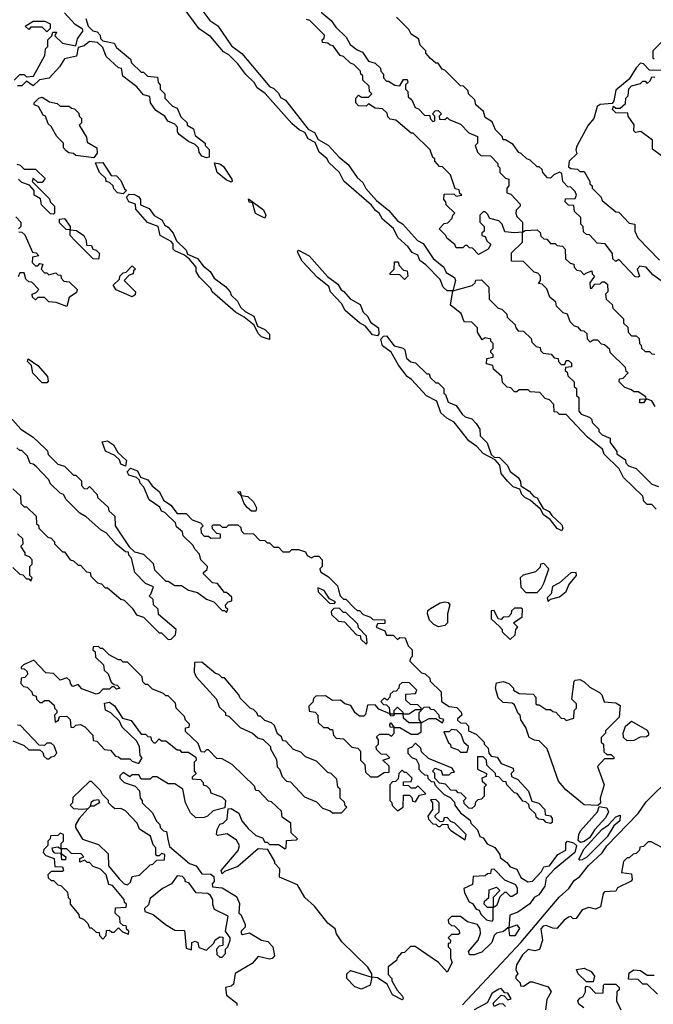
# Model space of a CAD drawing. Extents: x 2737310 to 2869991, y 870230 to 1012730.
# Tile 231 of 256: x 2796195 to 2799012, y 927630 to 932004. Entities that reach past the tile are written whole.
import ezdxf

# ---------------------------------------------------------------- set-up
doc = ezdxf.new("R2010")
doc.units = 0

msp = doc.modelspace()

# ---------------------------------------------------------------- linework, layer by layer
at = {"layer": '0CON02XD'}
for points in [[(2799025, 929830), (2799005, 929850), (2798985, 929850), (2798970, 929865), (2798965, 929887.5), (2798880, 929970), (2798859.3, 930009.3), (2798793.9, 930073.9), (2798786.2, 930096.2), (2798720, 930150), (2798625, 930250), (2798595, 930250), (2798585, 930260), (2798571.7, 930261.7), (2798570, 930295), (2798550, 930315), (2798531.7, 930321.7), (2798507, 930347), (2798465, 930350), (2798455, 930360), (2798415, 930360), (2798405, 930350), (2798395, 930350), (2798378.3, 930368.3), (2798361.7, 930371.7), (2798341.7, 930391.7), (2798338.3, 930418.3), (2798301.7, 930451.7), (2798298.3, 930468.3), (2798270, 930475), (2798271.7, 930498.3), (2798300, 930505), (2798300, 930515), (2798290, 930525), (2798290, 930535), (2798300, 930545), (2798300, 930565), (2798290, 930575), (2798290, 930585), (2798265, 930590), (2798251.7, 930581.7), (2798230, 930615), (2798230, 930635), (2798205, 930660), (2798171.7, 930661.7), (2798158.3, 930698.3), (2798110, 930735), (2798120, 930800), (2798095, 930800), (2798077.5, 930815), (2798065, 930850), (2798000, 930915), (2797973.6, 930933.6), (2797965, 930957.5), (2797940, 930970), (2797922.5, 930995), (2797876.1, 931036.1), (2797856.4, 931076.4), (2797808.3, 931118.3), (2797792.5, 931145), (2797776.1, 931156.1), (2797759.3, 931179.3), (2797636.7, 931286.7), (2797617.5, 931325), (2797569.3, 931369.3), (2797562.5, 931385), (2797526.7, 931415), (2797508.3, 931458.3), (2797477.5, 931475), (2797463, 931503), (2797437.5, 931515), (2797405, 931542.5), (2797286.4, 931676.4), (2797250.7, 931700.7), (2797237.5, 931725), (2797200, 931760), (2797165, 931807.5), (2797125, 931847.5), (2797100.7, 931860.7), (2797045, 931927.5), (2796993.3, 931963.3), (2796917.5, 932065)], [(2797005, 932047.5), (2797040.7, 932000.7), (2797076.4, 931976.4), (2797137, 931887), (2797183, 931853), (2797285, 931732.5), (2797305, 931707.5), (2797325, 931697.5), (2797345, 931677.5), (2797355, 931657.5), (2797376, 931646), (2797477, 931517), (2797505, 931502.5), (2797521.7, 931471.7), (2797566.4, 931446.4), (2797615, 931392.5), (2797655, 931360), (2797695, 931302.5), (2797720, 931280), (2797733.9, 931253.9), (2797780.7, 931200.7), (2797836.4, 931156.4), (2797875, 931110), (2797896.7, 931096.7), (2797963.6, 931023.6), (2797989.3, 931009.3), (2798033.6, 930943.6), (2798080, 930905), (2798090.7, 930880.7), (2798128.3, 930858.3), (2798132.5, 930845), (2798120, 930800), (2798207, 930823), (2798220, 930835), (2798223, 930847), (2798248.3, 930848.3), (2798280, 930815), (2798281.7, 930761.7), (2798321.7, 930721.7), (2798338.3, 930718.3), (2798360, 930695), (2798361.7, 930681.7), (2798398.3, 930648.3), (2798400, 930635), (2798411.7, 930621.7), (2798435, 930620), (2798468.3, 930588.3), (2798471.7, 930571.7), (2798491.7, 930551.7), (2798508.3, 930548.3), (2798510, 930535), (2798521.7, 930521.7), (2798558.3, 930518.3), (2798571.7, 930501.7), (2798588.3, 930498.3), (2798590, 930485), (2798601.7, 930471.7), (2798618.3, 930471.7), (2798625, 930490), (2798635, 930490), (2798648.3, 930478.3), (2798648.3, 930461.7), (2798621.7, 930458.3), (2798620, 930445), (2798628.3, 930438.3), (2798631.7, 930421.7), (2798660, 930395), (2798660, 930375), (2798670, 930365), (2798670, 930335), (2798680, 930325), (2798680, 930265), (2798691.7, 930251.7), (2798728.3, 930238.3), (2798738.3, 930228.3), (2798740, 930215), (2798770, 930185), (2798770, 930175), (2798785, 930160), (2798820, 930145), (2798820, 930125), (2798850, 930085), (2798850, 930075), (2798888.3, 930048.3), (2798890, 930035), (2798901.7, 930021.7), (2798935, 930010), (2799005, 929940), (2799035, 929930)], [(2796170, 931735), (2796195, 931760), (2796215, 931760), (2796225, 931750), (2796256.7, 931753.3), (2796307.5, 931845), (2796310, 931875), (2796320, 931885), (2796320, 931915), (2796338.3, 931931.7), (2796341.7, 931948.3), (2796358.3, 931948.3), (2796351.7, 931931.7), (2796385, 931900), (2796445, 931887.5), (2796452, 931918), (2796468.3, 931941.7), (2796477.5, 931955), (2796473, 931963), (2796441.7, 931981.7), (2796393.6, 932033.6)], [(2796489.3, 932009.3), (2796500, 931975), (2796520, 931955), (2796539.3, 931949.3), (2796552.5, 931935), (2796555, 931920), (2796565, 931910), (2796615, 931900), (2796625, 931880), (2796688.3, 931828.3), (2796691.7, 931811.7), (2796735, 931770), (2796745, 931770), (2796763, 931753), (2796808.3, 931748.3), (2796810, 931725), (2796820, 931715), (2796820, 931695), (2796840, 931675), (2796840, 931655), (2796875, 931620), (2796895, 931610), (2796911.7, 931571.7), (2796940, 931545), (2796940, 931535), (2796968.3, 931518.3), (2796975, 931490), (2797020, 931455), (2797020, 931445), (2797037, 931427), (2797037, 931393), (2797025, 931390), (2797005, 931397.5), (2796993.3, 931415), (2796990, 931435), (2796975, 931450), (2796945, 931462.5), (2796903.6, 931493.6), (2796896.7, 931505), (2796897, 931527), (2796885, 931540), (2796853.3, 931553.3), (2796840, 931575), (2796800, 931600), (2796776.7, 931635), (2796773, 931663), (2796745, 931670), (2796716.2, 931706.2), (2796653.6, 931753.6), (2796647.5, 931787.5), (2796635, 931790), (2796580, 931840), (2796565, 931880), (2796541.7, 931901.7), (2796505, 931907.5), (2796482, 931888), (2796455, 931880), (2796448, 931842), (2796395, 931830), (2796372.5, 931795), (2796326.1, 931743.9), (2796283, 931737), (2796255, 931710), (2796225, 931730), (2796205, 931710), (2796185, 931710)], [(2799020, 930285), (2799005, 930310), (2798980, 930320), (2798968.3, 930301.7), (2798951.7, 930301.7), (2798951.7, 930318.3), (2798980, 930320), (2798978.3, 930328.3), (2798945, 930350), (2798925, 930350), (2798915, 930360), (2798885, 930370), (2798860, 930395), (2798861.7, 930408.3), (2798878.3, 930411.7), (2798900, 930435), (2798891.7, 930441.7), (2798888.3, 930458.3), (2798820, 930525), (2798818.3, 930538.3), (2798795, 930560), (2798781.7, 930561.7), (2798765, 930580), (2798745, 930580), (2798731.7, 930571.7), (2798720, 930585), (2798718.3, 930608.3), (2798705, 930620), (2798691.7, 930621.7), (2798678.3, 930638.3), (2798661.7, 930641.7), (2798641.7, 930661.7), (2798630, 930695), (2798611.7, 930701.7), (2798581.7, 930731.7), (2798578.3, 930748.3), (2798551.7, 930771.7), (2798538.3, 930808.3), (2798518.3, 930828.3), (2798501.7, 930831.7), (2798510, 930845), (2798510, 930865), (2798498.3, 930878.3), (2798481.7, 930881.7), (2798435, 930930), (2798381.7, 930931.7), (2798381.7, 930968.3), (2798430, 931015), (2798430, 931060), (2798395, 931056.7), (2798351.7, 931061.7), (2798340, 931095), (2798325, 931110), (2798285, 931120), (2798275, 931140), (2798265, 931150), (2798255, 931150), (2798240, 931135), (2798240, 931105), (2798260, 931085), (2798260, 931065), (2798250, 931055), (2798250, 931045), (2798265, 931040), (2798271.7, 931021.7), (2798290, 931005), (2798277.5, 930985), (2798235, 930960), (2798208.3, 930988.3), (2798195, 930990), (2798185, 931000), (2798175, 931000), (2798165, 930990), (2798135, 930990), (2798130, 931005), (2798093.6, 931033.6), (2798090, 931045), (2798060, 931075), (2798081.7, 931098.3), (2798098.3, 931101.7), (2798118.3, 931121.7), (2798120, 931135), (2798130, 931145), (2798091.7, 931181.7), (2798090, 931195), (2798080, 931205), (2798081.7, 931228.3), (2798125, 931230), (2798135, 931220), (2798160, 931225), (2798151.7, 931231.7), (2798148.3, 931248.3), (2798131.7, 931251.7), (2798110, 931315), (2798075, 931350), (2798061.7, 931351.7), (2798040, 931375), (2798040, 931385), (2798031.7, 931391.7), (2798020, 931425), (2797945, 931500), (2797935, 931500), (2797867, 931557), (2797841.7, 931561.7), (2797831.7, 931571.7), (2797828.3, 931588.3), (2797808.3, 931608.3), (2797775, 931610), (2797745, 931630), (2797735, 931620), (2797701.7, 931621.7), (2797690, 931635), (2797690, 931655), (2797701.7, 931668.3), (2797715, 931660), (2797745, 931660), (2797760, 931675), (2797750, 931685), (2797748.3, 931708.3), (2797720, 931735), (2797720, 931755), (2797711.7, 931761.7), (2797710, 931775), (2797680, 931805), (2797665, 931810), (2797635, 931840), (2797620, 931845), (2797588.3, 931888.3), (2797575, 931890), (2797565, 931900), (2797541.7, 931901.7), (2797540, 931915), (2797548.3, 931921.7), (2797550, 931935), (2797485, 932000), (2797470, 932005)], [(2797535, 932037.5), (2797580, 932000), (2797600.7, 931970.7), (2797646.4, 931926.4), (2797663.6, 931893.6), (2797695, 931870), (2797719.3, 931859.3), (2797745, 931820), (2797775, 931810), (2797798.3, 931788.3), (2797800, 931775), (2797811.7, 931761.7), (2797812.5, 931745), (2797825, 931730), (2797835, 931730), (2797863, 931713), (2797885, 931710), (2797901.7, 931738.3), (2797918.3, 931738.3), (2797920, 931725), (2797910, 931715), (2797910, 931695), (2797920, 931685), (2797921.7, 931661.7), (2797938.3, 931648.3), (2797953.6, 931613.6), (2797968.3, 931608.3), (2797995, 931580), (2798018.3, 931578.3), (2798020, 931565), (2798031.7, 931551.7), (2798040, 931555), (2798040, 931575), (2798030, 931585), (2798041.7, 931598.3), (2798055, 931600), (2798070, 931585), (2798060, 931575), (2798061.7, 931561.7), (2798085, 931560), (2798095, 931570), (2798105, 931560), (2798155, 931540), (2798191.7, 931501.7), (2798230, 931485), (2798230, 931455), (2798220, 931445), (2798230, 931415), (2798245, 931400), (2798288.3, 931398.3), (2798320, 931365), (2798320, 931355), (2798330, 931345), (2798330, 931325), (2798355, 931300), (2798370, 931295), (2798370, 931265), (2798360, 931255), (2798360, 931235), (2798378.3, 931228.3), (2798420, 931185), (2798420, 931175), (2798401.7, 931158.3), (2798400, 931145), (2798405, 931130), (2798430, 931105), (2798430, 931060), (2798442.5, 931067.5), (2798495, 931070), (2798508.3, 931058.3), (2798511.7, 931041.7), (2798525, 931030), (2798538.3, 931028.3), (2798555, 931010), (2798575, 931010), (2798585, 931000), (2798608.3, 930998.3), (2798620, 930985), (2798621.7, 930941.7), (2798641.7, 930921.7), (2798658.3, 930918.3), (2798660, 930905), (2798671.7, 930891.7), (2798688.3, 930888.3), (2798705, 930870), (2798711.7, 930878.3), (2798738.3, 930888.3), (2798740, 930875), (2798750, 930865), (2798730, 930835), (2798731.7, 930811.7), (2798738.3, 930811.7), (2798751.7, 930828.3), (2798775, 930830), (2798785, 930840), (2798795, 930840), (2798808.3, 930828.3), (2798810, 930795), (2798800, 930785), (2798801.7, 930761.7), (2798828.3, 930738.3), (2798831.7, 930721.7), (2798880, 930675), (2798880, 930655), (2798898.3, 930638.3), (2798900, 930615), (2798915, 930600), (2798935, 930600), (2798948.3, 930588.3), (2798950, 930565), (2798958.3, 930558.3), (2798960, 930545), (2798975, 930530), (2798995, 930530), (2799005, 930520), (2799018.3, 930518.3)], [(2799056.4, 930836.4), (2799010, 930870), (2798980, 930905), (2798951.7, 930908.3), (2798940, 930895), (2798950, 930865), (2798945, 930860), (2798931.7, 930861.7), (2798858.3, 930938.3), (2798845, 930930), (2798831.7, 930941.7), (2798830, 930965), (2798798.3, 931008.3), (2798761.7, 931011.7), (2798728.3, 931048.3), (2798715, 931050), (2798701.7, 931061.7), (2798700, 931085), (2798690, 931095), (2798690, 931125), (2798661.7, 931151.7), (2798658.3, 931178.3), (2798635, 931180), (2798620, 931195), (2798621.7, 931208.3), (2798665, 931210), (2798670, 931225), (2798665, 931240), (2798645, 931260), (2798631.7, 931261.7), (2798610, 931285), (2798605, 931320), (2798595, 931326.7), (2798570, 931315), (2798555, 931300), (2798541.7, 931301.7), (2798520, 931325), (2798518.3, 931338.3), (2798505, 931350), (2798495, 931350), (2798465, 931380), (2798450, 931385), (2798425, 931410), (2798413.6, 931413.6), (2798389.3, 931449.3), (2798355, 931470), (2798345, 931470), (2798340, 931485), (2798310, 931515), (2798295, 931550), (2798265, 931570), (2798256.4, 931596.4), (2798222.5, 931625), (2798218.3, 931648.3), (2798190, 931675), (2798188.3, 931688.3), (2798168.3, 931708.3), (2798155, 931710), (2798085, 931780), (2798073.6, 931783.6), (2798055, 931810), (2798045, 931810), (2798020.7, 931830.7), (2798000, 931855), (2798000, 931865), (2797975, 931890), (2797968.3, 931918.3), (2797935, 931940), (2797925, 931960), (2797870, 932015)], [(2796315, 931950), (2796295, 931970), (2796245, 931970), (2796235, 931960), (2796220, 931975), (2796255, 931997.5), (2796307, 931997), (2796330, 931985), (2796330, 931965), (2796315, 931950)], [(2799050, 931905), (2799010, 931865), (2799010, 931835), (2799015, 931830)], [(2799048.3, 931778.3), (2798995, 931780), (2798968.3, 931808.3), (2798955, 931810), (2798935, 931790), (2798905, 931740), (2798845, 931690), (2798837, 931643), (2798828.3, 931631.7), (2798775, 931627.5), (2798761.7, 931618.3), (2798747.5, 931565), (2798722.5, 931535), (2798671.7, 931441.7), (2798667.5, 931425), (2798671.7, 931408.3), (2798637.5, 931375), (2798635, 931350), (2798645, 931342.5), (2798675, 931340), (2798685, 931330), (2798705, 931330), (2798730, 931285), (2798730, 931275), (2798740, 931265), (2798740, 931255), (2798780, 931215), (2798785, 931200), (2798845, 931150), (2798858.3, 931148.3), (2798905, 931100), (2798930, 931095), (2798930, 931065), (2798942.5, 931035), (2799040, 930935)], [(2799048.3, 931398.3), (2799008.3, 931428.3), (2799008.3, 931468.3), (2798957, 931507), (2798933.3, 931503.3), (2798925, 931510), (2798927, 931537), (2798900, 931575), (2798898.3, 931588.3), (2798845, 931590), (2798830, 931605), (2798835, 931620), (2798845, 931610), (2798865, 931610), (2798888.3, 931631.7), (2798890, 931655), (2798900, 931665), (2798903, 931697), (2798915, 931710), (2798955, 931720), (2798965, 931730), (2798975, 931730), (2798985, 931720), (2798998.3, 931731.7), (2799005, 931750), (2799018.3, 931748.3)], [(2796525, 931390), (2796445, 931400), (2796435, 931410), (2796413, 931413), (2796401.7, 931421.7), (2796390, 931435), (2796390, 931455), (2796360, 931485), (2796335, 931530), (2796321.7, 931541.7), (2796310, 931575), (2796300, 931580), (2796278.3, 931618.3), (2796260, 931625), (2796260, 931635), (2796280, 931655), (2796295, 931660), (2796328.3, 931638.3), (2796361.7, 931631.7), (2796375, 931620), (2796415, 931620), (2796425, 931610), (2796438.3, 931608.3), (2796458.3, 931588.3), (2796460, 931575), (2796470, 931565), (2796470, 931545), (2796460, 931535), (2796491.7, 931481.7), (2796495, 931460), (2796537.5, 931435), (2796539.3, 931410.7), (2796525, 931390)], [(2796181.7, 931361.7), (2796197, 931357), (2796215, 931340), (2796265, 931340), (2796308.3, 931298.3), (2796295, 931280), (2796275, 931280), (2796255, 931300), (2796250, 931285), (2796328.3, 931208.3), (2796330, 931195), (2796350, 931175), (2796350, 931145), (2796345, 931140)], [(2796655, 931230), (2796630, 931235), (2796613, 931253), (2796610, 931265), (2796595, 931280), (2796580, 931285), (2796578.3, 931298.3), (2796550, 931325), (2796531.7, 931368.3), (2796565, 931370), (2796601.7, 931311.7), (2796625, 931310), (2796645, 931290), (2796661.7, 931251.7), (2796670, 931245), (2796655, 931230)], [(2797135, 931282.5), (2797112.7, 931292.7), (2797073.3, 931325), (2797061.7, 931368.3), (2797085, 931363.3), (2797101.2, 931351.2), (2797137.5, 931295), (2797140, 931285), (2797135, 931282.5)], [(2796345, 931140), (2796331.7, 931141.7), (2796291.7, 931181.7), (2796288.3, 931208.3), (2796260, 931225), (2796260, 931245), (2796238.3, 931268.3), (2796205, 931280), (2796190, 931295)], [(2797305, 930582.5), (2797270, 930595), (2797255, 930610), (2797237.5, 930647.5), (2797193, 930683), (2797153.9, 930703.9), (2797050, 930795), (2797045, 930810), (2796995, 930860), (2796980, 930885), (2796980, 930905), (2796950, 930940), (2796928.3, 930958.3), (2796885, 930977.5), (2796877.5, 930985), (2796877.5, 931007.5), (2796868.3, 931018.3), (2796820, 931045), (2796810, 931085), (2796763.6, 931103.6), (2796711.7, 931161.7), (2796710, 931185), (2796680, 931195), (2796670, 931215), (2796681.7, 931228.3), (2796705, 931227.5), (2796725, 931217.5), (2796732.5, 931205), (2796731.7, 931181.7), (2796770, 931165), (2796793.6, 931133.6), (2796827.5, 931115), (2796840.7, 931090.7), (2796855, 931082.5), (2796877.5, 931055), (2796891.7, 931021.7), (2796935, 930980), (2796941.7, 930961.7), (2796985, 930942.5), (2797010.7, 930910.7), (2797042.5, 930885), (2797060, 930855), (2797109.3, 930819.3), (2797130, 930795), (2797135, 930780), (2797163, 930753), (2797177, 930727), (2797197, 930707), (2797236.4, 930686.4), (2797251.7, 930641.7), (2797285, 930627.5), (2797306.1, 930606.1), (2797305, 930582.5)], [(2797285, 931122.5), (2797243.2, 931143.2), (2797230, 931190), (2797215, 931192.5), (2797211.7, 931208.3), (2797278.8, 931158.8), (2797290, 931135), (2797285, 931122.5)], [(2796178.3, 931128.3), (2796200, 931105), (2796200, 931085), (2796190, 931075)], [(2796545, 930940), (2796521.7, 930941.7), (2796441.7, 931021.7), (2796420, 931045), (2796420, 931070), (2796401.7, 931071.7), (2796371.7, 931101.7), (2796371.7, 931118.3), (2796395, 931120), (2796420, 931085), (2796420, 931070), (2796447, 931067), (2796480, 931045), (2796490, 931025), (2796491.7, 931001.7), (2796515, 931000), (2796520, 930985), (2796535, 930980), (2796550, 930965), (2796545, 930940)], [(2796191.7, 931061.7), (2796205, 931060), (2796218.3, 931048.3), (2796251.7, 930971.7), (2796268.3, 930968.3), (2796280, 930955), (2796251.7, 930948.3), (2796250, 930925), (2796265, 930910), (2796275, 930910), (2796285, 930920), (2796298.3, 930918.3), (2796290, 930895), (2796305, 930880), (2796315, 930880), (2796325, 930870), (2796355, 930880), (2796365, 930870), (2796378.3, 930868.3), (2796380, 930855), (2796391.7, 930841.7), (2796415, 930840), (2796450, 930805), (2796448.3, 930791.7), (2796415, 930770), (2796405, 930730), (2796357, 930747), (2796325, 930750), (2796305, 930770), (2796275, 930770), (2796265, 930760), (2796251.7, 930771.7), (2796250, 930785), (2796268.3, 930791.7), (2796280, 930805), (2796248.3, 930838.3), (2796235, 930840), (2796221.7, 930851.7), (2796215, 930880), (2796195, 930880), (2796188.3, 930861.7)], [(2797785, 930600), (2797763.6, 930603.6), (2797733, 930643), (2797705, 930656.7), (2797642, 930712), (2797625, 930742.5), (2797576.7, 930795), (2797568.8, 930818.8), (2797518.3, 930858.3), (2797451.2, 930931.2), (2797432.5, 930965), (2797430, 930975), (2797435, 930980), (2797482.5, 930955), (2797563.6, 930863.6), (2797609.3, 930829.3), (2797623.6, 930803.6), (2797636.4, 930796.4), (2797663.6, 930763.6), (2797708.3, 930738.3), (2797722.5, 930705), (2797742.5, 930685), (2797755, 930660), (2797790, 930635), (2797791.7, 930608.3), (2797785, 930600)], [(2796695, 930772.5), (2796623.3, 930803.3), (2796610, 930825), (2796638.3, 930851.7), (2796640, 930865), (2796655, 930880), (2796668.3, 930881.7), (2796695, 930910), (2796710, 930895), (2796701.7, 930888.3), (2796700, 930875), (2796681.7, 930868.3), (2796660, 930845), (2796710, 930795), (2796708.3, 930781.7), (2796695, 930772.5)], [(2797905, 930850), (2797885, 930870), (2797841.7, 930871.7), (2797841.7, 930878.3), (2797860, 930895), (2797861.7, 930928.3), (2797878.3, 930928.3), (2797881.7, 930911.7), (2797901.7, 930891.7), (2797918.3, 930888.3), (2797920, 930865), (2797905, 930850)], [(2798605, 929732.5), (2798585, 929743.3), (2798553.3, 929783.3), (2798523.3, 929805), (2798510, 929830), (2798465, 929870), (2798440.7, 929880.7), (2798427.5, 929895), (2798418.3, 929918.3), (2798389.3, 929929.3), (2798363.6, 929953.6), (2798335, 929987.5), (2798330, 930025), (2798308.3, 930048.3), (2798255, 930076.7), (2798227.7, 930107.7), (2798192.3, 930132.3), (2798126.4, 930216.4), (2798093.3, 930233.3), (2798066.7, 930256.7), (2798049.3, 930309.3), (2798003.6, 930333.6), (2797937.5, 930405), (2797918.3, 930418.3), (2797879.3, 930469.3), (2797846.4, 930526.4), (2797807.5, 930555), (2797800, 930585), (2797811.7, 930598.3), (2797825, 930600), (2797860, 930555), (2797900, 930545), (2797907, 930537), (2797915, 930500), (2797933.3, 930483.3), (2797955, 930480), (2798005, 930430), (2798015, 930430), (2798020, 930415), (2798045, 930390), (2798055, 930390), (2798080, 930365), (2798080, 930345), (2798088.3, 930338.3), (2798100, 930305), (2798135, 930290), (2798161.7, 930251.7), (2798175, 930240), (2798205, 930230), (2798225, 930210), (2798240, 930185), (2798242.5, 930155), (2798273.6, 930123.6), (2798291.7, 930071.7), (2798305, 930060), (2798328.3, 930058.3), (2798363, 930023), (2798375, 929997.5), (2798410.7, 929970.7), (2798421.7, 929951.7), (2798422.5, 929932.5), (2798459.3, 929909.3), (2798480, 929885), (2798495, 929880), (2798507, 929857), (2798521.7, 929831.7), (2798549.3, 929819.3), (2798560.7, 929800.7), (2798605, 929760), (2798610, 929745), (2798605, 929732.5)], [(2796315, 930390), (2796295, 930390), (2796253.6, 930433.6), (2796247.5, 930467.5), (2796230, 930485), (2796232.5, 930497.5), (2796275, 930467.5), (2796319.3, 930419.3), (2796321.7, 930398.3), (2796315, 930390)], [(2796115, 930280), (2796200, 930185), (2796255, 930150), (2796308.3, 930098.3), (2796318.3, 930088.3), (2796321.7, 930071.7), (2796365, 930030), (2796395, 930020), (2796435, 929980), (2796445, 929980), (2796470, 929955), (2796470, 929935), (2796481.7, 929921.7), (2796495, 929920), (2796505, 929930), (2796540, 929895), (2796541.7, 929881.7), (2796555, 929870)], [(2796665, 930020), (2796645, 930030), (2796638.3, 930048.3), (2796618.3, 930068.3), (2796577, 930087), (2796561.7, 930128.3), (2796585, 930132.5), (2796612.5, 930115), (2796631.7, 930081.7), (2796670, 930045), (2796665, 930020)], [(2796165, 929920), (2796198.3, 929888.3), (2796200, 929855), (2796215, 929840), (2796225, 929840), (2796268.3, 929798.3), (2796270, 929765), (2796278.3, 929758.3), (2796280, 929745), (2796320, 929705), (2796335, 929700), (2796350, 929685), (2796350, 929675), (2796385, 929640), (2796395, 929640), (2796420, 929605), (2796435, 929600), (2796455, 929580), (2796465, 929580), (2796491.7, 929551.7), (2796508.3, 929548.3), (2796511.7, 929531.7), (2796541.7, 929501.7), (2796558.3, 929498.3), (2796575, 929480), (2796585, 929480), (2796645, 929430), (2796660, 929425), (2796695, 929390), (2796715, 929360), (2796745, 929350), (2796815, 929280), (2796825, 929280), (2796855, 929250), (2796868.3, 929251.7), (2796888.3, 929271.7), (2796890, 929295), (2796811.7, 929361.7), (2796810, 929385), (2796790, 929405), (2796788.3, 929428.3), (2796770, 929445), (2796778.3, 929451.7), (2796790, 929485), (2796755, 929500), (2796707.5, 929547.5), (2796691.7, 929611.7), (2796680, 929625), (2796678.3, 929638.3), (2796665, 929640), (2796623.6, 929673.6), (2796580, 929725), (2796556.7, 929736.7), (2796490, 929795), (2796461.7, 929811.7), (2796401.7, 929871.7), (2796390, 929895), (2796375, 929900), (2796331.7, 929941.7), (2796325, 929960), (2796268.3, 930018.3), (2796255, 930030), (2796241.7, 930031.7), (2796230, 930065), (2796205, 930090), (2796195, 930090), (2796181.7, 930101.7)], [(2796555, 929870), (2796588.3, 929838.3), (2796591.7, 929821.7), (2796618.3, 929798.3), (2796620, 929755), (2796681.7, 929661.7), (2796705, 929640), (2796745, 929630), (2796788.3, 929588.3), (2796795, 929560), (2796845, 929510), (2796855, 929510), (2796885, 929490), (2796915, 929490), (2796945, 929470), (2796985, 929460), (2797025, 929430), (2797058.3, 929418.3), (2797095, 929380), (2797105, 929380), (2797115, 929370), (2797120, 929385), (2797111.7, 929391.7), (2797110, 929405), (2797121.7, 929418.3), (2797138.3, 929421.7), (2797138.3, 929438.3), (2797115, 929460), (2797105, 929460), (2797075, 929500), (2797051.7, 929501.7), (2797011.7, 929541.7), (2797011.7, 929548.3), (2797028.3, 929561.7), (2797030, 929575), (2797000, 929605), (2796995, 929630), (2796975, 929650), (2796965, 929670), (2796921.7, 929711.7), (2796918.3, 929728.3), (2796891.7, 929751.7), (2796888.3, 929768.3), (2796840, 929815), (2796825, 929820), (2796818.3, 929838.3), (2796770.7, 929870.7), (2796747, 929927), (2796730, 929945), (2796728.3, 929958.3), (2796715, 929970), (2796680.7, 929980.7), (2796672.5, 929995), (2796688.3, 930011.7), (2796719.3, 929999.3), (2796731.7, 929971.7), (2796765, 929960), (2796783.6, 929933.6), (2796816.4, 929906.4), (2796835, 929870), (2796866.7, 929846.7), (2796895, 929810), (2796935, 929810), (2796961.7, 929781.7), (2796998.3, 929768.3), (2797010, 929755), (2797000, 929745), (2797002.5, 929725), (2797015, 929710), (2797035, 929710), (2797045, 929700), (2797088.3, 929701.7), (2797088.3, 929718.3), (2797071.7, 929721.7), (2797051.7, 929741.7), (2797050, 929755), (2797055, 929760), (2797085, 929760), (2797095, 929750), (2797115, 929750), (2797125, 929760), (2797165, 929760), (2797178.3, 929748.3), (2797180, 929735), (2797191.7, 929721.7), (2797235, 929720), (2797261.7, 929691.7), (2797285, 929690), (2797295, 929680), (2797305, 929680), (2797325, 929660), (2797345, 929660), (2797365, 929640), (2797395, 929640), (2797405, 929650), (2797435, 929650), (2797465, 929640), (2797473.6, 929623.6), (2797493, 929613), (2797505, 929620), (2797525, 929620), (2797540, 929605), (2797540, 929575), (2797530, 929565), (2797531.7, 929551.7), (2797568.3, 929528.3), (2797608.3, 929488.3), (2797611.7, 929471.7), (2797620, 929445), (2797635, 929430), (2797645, 929430), (2797681.7, 929391.7), (2797695, 929380), (2797705, 929380), (2797721.7, 929361.7), (2797755, 929350), (2797765, 929340), (2797818.3, 929338.3), (2797818.3, 929321.7), (2797785, 929320), (2797780, 929305), (2797818.3, 929288.3), (2797825, 929270), (2797855, 929270), (2797875, 929250), (2797885, 929260), (2797908.3, 929258.3), (2797921.7, 929221.7), (2797940, 929205), (2797940, 929175), (2797931.7, 929168.3), (2797930, 929155), (2797981.7, 929101.7), (2797998.3, 929098.3), (2798018.3, 929078.3), (2798020, 929065), (2798068.3, 929018.3), (2798070, 928975), (2798105, 928952.5), (2798138.3, 928948.3), (2798158.3, 928928.3), (2798160, 928915), (2798141.7, 928898.3), (2798141.7, 928891.7), (2798155, 928880), (2798178.3, 928878.3), (2798190, 928865), (2798190, 928845), (2798225, 928830), (2798260, 928795), (2798260, 928785), (2798278.3, 928768.3), (2798280, 928745), (2798291.7, 928731.7), (2798318.3, 928728.3), (2798335, 928700), (2798388.3, 928678.3), (2798390, 928665), (2798380, 928655), (2798381.7, 928641.7), (2798409.3, 928629.3), (2798456.7, 928576.7), (2798471.7, 928531.7), (2798503, 928523), (2798530, 928495), (2798531.7, 928471.7), (2798555, 928467.5), (2798562.5, 928455), (2798561.7, 928438.3), (2798555, 928432.5), (2798535, 928437.5), (2798525, 928450), (2798501.7, 928451.7), (2798491.7, 928461.7), (2798490, 928475), (2798461.7, 928501.7), (2798458.3, 928518.3), (2798445, 928530), (2798431.7, 928531.7), (2798406.4, 928566.4), (2798395, 928570), (2798360, 928605), (2798358.3, 928618.3), (2798345, 928620), (2798325, 928640), (2798311.7, 928641.7), (2798310, 928655), (2798271.7, 928691.7), (2798270, 928715), (2798255, 928730), (2798230, 928730), (2798230, 928675), (2798270, 928655), (2798268.3, 928641.7), (2798250, 928635), (2798251.7, 928621.7), (2798270, 928605), (2798260, 928595), (2798260, 928555), (2798248.3, 928541.7), (2798231.7, 928538.3), (2798221.7, 928528.3), (2798218.3, 928511.7), (2798205, 928500), (2798191.7, 928501.7), (2798171.7, 928521.7), (2798170, 928535), (2798180, 928545), (2798158.3, 928568.3), (2798145, 928570), (2798135, 928580), (2798111.7, 928581.7), (2798088.3, 928608.3), (2798061.7, 928611.7), (2798040, 928635), (2798040, 928655), (2798030, 928665), (2798041.7, 928678.3), (2798068.3, 928668.3), (2798075, 928650), (2798105, 928650), (2798115, 928660), (2798128.3, 928661.7), (2798118.3, 928678.3), (2798011.7, 928721.7), (2797981.7, 928751.7), (2797978.3, 928768.3), (2797955, 928790), (2797938.3, 928771.7), (2797920, 928765), (2797920, 928745), (2797940, 928725), (2797958.3, 928718.3), (2797970, 928695), (2797970, 928675), (2797981.7, 928661.7), (2797995, 928650), (2798008.3, 928648.3), (2798010, 928635), (2798025, 928620), (2798038.3, 928618.3), (2798040, 928605), (2798051.7, 928591.7), (2798081.7, 928561.7), (2798108.3, 928548.3), (2798128.3, 928528.3), (2798130, 928515), (2798155, 928480), (2798198.3, 928448.3), (2798200, 928435), (2798230, 928405), (2798240, 928375), (2798255, 928370), (2798273.3, 928343.3), (2798306.7, 928326.7), (2798330, 928295), (2798331.7, 928281.7), (2798360, 928260), (2798375, 928240), (2798405, 928230), (2798423.3, 928193.3), (2798453.9, 928173.9), (2798475, 928177.5), (2798515, 928220), (2798525, 928240), (2798550, 928245), (2798587.5, 928295), (2798622.5, 928315), (2798623.6, 928346.4), (2798630, 928355), (2798657, 928347), (2798670, 928335), (2798662.5, 928305), (2798570.7, 928229.3), (2798535, 928190), (2798530, 928155), (2798503.3, 928116.7), (2798482.5, 928105), (2798463, 928077), (2798410, 928040), (2798373.3, 928026.7), (2798370, 927970), (2798405, 927982.5), (2798416.4, 927966.4), (2798396.1, 927933.9), (2798373.6, 927933.6), (2798370, 927970), (2798365, 927970), (2798346.2, 927953.8), (2798314.2, 927945.8), (2798304.3, 927935.7), (2798293.3, 927905), (2798248.8, 927861.2), (2798215, 927850), (2798195, 927850), (2798190, 927865), (2798232.5, 927915), (2798243.3, 927945), (2798242.5, 927965), (2798230, 927985), (2798186.4, 927996.4), (2798155, 928020), (2798115, 928020), (2798100, 928005), (2798101.7, 927991.7), (2798115, 927980), (2798128.3, 927978.3), (2798148.3, 927958.3), (2798150, 927945), (2798145, 927940), (2798115, 927940), (2798100, 927925), (2798110, 927915), (2798108.3, 927901.7), (2798100, 927900), (2798100, 927885), (2798110, 927875), (2798110, 927835), (2798117.5, 927815), (2798095, 927772.5), (2798056.4, 927816.4), (2797953, 927887), (2797933, 927887), (2797905, 927860), (2797891.7, 927858.3), (2797873, 927837), (2797870, 927825), (2797833.6, 927796.4), (2797833, 927763), (2797850, 927745), (2797850, 927735), (2797873, 927693), (2797896.1, 927666.1), (2797900, 927655), (2797895, 927650), (2797851.7, 927671.7), (2797829.3, 927719.3), (2797785, 927747.5), (2797760, 927750), (2797752.5, 927715), (2797715, 927696.7), (2797685, 927707.5), (2797650, 927745), (2797650, 927765), (2797665, 927780), (2797760, 927750), (2797760, 927765), (2797742.5, 927795), (2797627, 927907), (2797603, 927943), (2797597.5, 927965), (2797565, 927990), (2797506.2, 928066.2), (2797463.3, 928105), (2797430, 928160), (2797350, 928195), (2797351.7, 928231.7), (2797330, 928255), (2797330, 928265), (2797298.3, 928318.3), (2797255, 928320), (2797165, 928242.5), (2797105, 928220), (2797095, 928210), (2797090, 928225), (2797166.4, 928313.6), (2797172.5, 928335), (2797159.3, 928359.3), (2797117, 928387), (2797075, 928380), (2797070, 928385), (2797073, 928407), (2797085, 928430), (2797100, 928435), (2797117, 928453), (2797121.7, 928498.3), (2797135, 928500), (2797169.3, 928479.3), (2797182.5, 928445), (2797210.7, 928410.7), (2797245, 928380), (2797275, 928370), (2797285, 928350), (2797295, 928350), (2797305, 928340), (2797345, 928340), (2797375, 928320), (2797380, 928325), (2797381.7, 928358.3), (2797425, 928360), (2797430, 928365), (2797401.7, 928391.7), (2797400, 928435), (2797361.7, 928461.7), (2797358.3, 928488.3), (2797315, 928530), (2797301.7, 928531.7), (2797258.3, 928578.3), (2797245, 928580), (2797238.3, 928598.3), (2797140, 928695), (2797095, 928720), (2797071.7, 928721.7), (2797035, 928760), (2797025, 928760), (2797015, 928750), (2797001.7, 928751.7), (2796988.3, 928788.3), (2796931.7, 928841.7), (2796931.7, 928858.3), (2796948.3, 928861.7), (2796950, 928875), (2796931.7, 928891.7), (2796928.3, 928908.3), (2796890, 928945), (2796888.3, 928968.3), (2796855, 929000), (2796845, 929000), (2796835, 929010), (2796785, 929030), (2796765, 929050), (2796755, 929050), (2796743, 929063), (2796740, 929085), (2796675, 929150), (2796655, 929150), (2796645, 929160), (2796635, 929160), (2796593, 929183), (2796565, 929210), (2796555, 929210), (2796545, 929220), (2796521.7, 929218.3), (2796520, 929205), (2796530, 929195), (2796531.7, 929171.7), (2796568.3, 929138.3), (2796570, 929115), (2796588.3, 929098.3), (2796601.7, 929061.7), (2796615, 929050), (2796628.3, 929048.3), (2796640, 929035), (2796625, 929030), (2796615, 929040), (2796605, 929040), (2796595, 929030), (2796565, 929030), (2796548.3, 929011.7), (2796535, 929007.5), (2796471.7, 929031.7), (2796455, 929050), (2796431.7, 929041.7), (2796421.7, 929051.7), (2796418.3, 929068.3), (2796405, 929080), (2796375, 929070), (2796345, 929100), (2796311.7, 929101.7), (2796258.3, 929158.3)], [(2797245, 929820), (2797225, 929820), (2797207, 929837), (2797192.5, 929855), (2797180, 929890), (2797163.3, 929906.7), (2797175, 929907.5), (2797180, 929890), (2797210, 929885), (2797235, 929862.5), (2797247.5, 929835), (2797245, 929820)], [(2796245, 929510), (2796250, 929525), (2796240, 929535), (2796240, 929575), (2796250, 929585), (2796250, 929605), (2796238.3, 929618.3), (2796220, 929625), (2796220, 929635), (2796200, 929665), (2796210, 929675), (2796208.3, 929698.3), (2796185, 929720)], [(2796165, 929570), (2796195, 929540), (2796208.3, 929538.3), (2796225, 929520), (2796235, 929520), (2796245, 929510)], [(2798495, 929460), (2798515, 929480), (2798527, 929503), (2798547.5, 929565), (2798525, 929587.5), (2798510, 929585), (2798508.3, 929571.7), (2798488.3, 929551.7), (2798433.6, 929536.4), (2798420, 929525), (2798423, 929483), (2798445, 929460), (2798495, 929460)], [(2798545, 929420), (2798555, 929430), (2798595, 929440), (2798625, 929463.3), (2798636.4, 929493.6), (2798670, 929535), (2798668.3, 929548.3), (2798645, 929546.7), (2798595, 929502.5), (2798563.6, 929486.4), (2798557, 929453), (2798540, 929435), (2798545, 929420)], [(2797595, 929410), (2797598.3, 929418.3), (2797571.7, 929431.7), (2797548.3, 929468.3), (2797520, 929480), (2797521.7, 929461.7), (2797571.7, 929411.7), (2797595, 929410)], [(2797735, 929230), (2797740, 929235), (2797737.5, 929265), (2797701.7, 929301.7), (2797698.3, 929318.3), (2797645, 929370), (2797635, 929370), (2797615, 929390), (2797591.7, 929388.3), (2797580, 929375), (2797581.7, 929361.7), (2797611.7, 929331.7), (2797638.3, 929328.3), (2797691.7, 929271.7), (2797708.3, 929268.3), (2797711.7, 929251.7), (2797735, 929230)], [(2798057, 929307), (2798036.4, 929316.4), (2798016.4, 929336.4), (2798007.5, 929365), (2798010, 929380), (2798021.2, 929388.8), (2798065, 929414), (2798085, 929418), (2798100, 929415), (2798106.7, 929405), (2798097.5, 929365), (2798096.7, 929325), (2798085, 929312.5), (2798057, 929307)], [(2798375, 929250), (2798398.3, 929271.7), (2798400, 929295), (2798410, 929305), (2798390, 929325), (2798428.3, 929351.7), (2798430, 929385), (2798425, 929390), (2798395, 929390), (2798381.7, 929378.3), (2798380, 929365), (2798368.3, 929351.7), (2798345, 929350), (2798335, 929340), (2798321.7, 929341.7), (2798305, 929380), (2798291.7, 929378.3), (2798291.7, 929341.7), (2798328.3, 929308.3), (2798340, 929295), (2798340, 929285), (2798375, 929250)], [(2796258.3, 929158.3), (2796211.7, 929138.3), (2796201.7, 929128.3), (2796201.7, 929121.7), (2796215, 929120), (2796228.3, 929108.3), (2796230, 929095), (2796218.3, 929081.7), (2796201.7, 929078.3), (2796200, 929055), (2796211.7, 929041.7), (2796228.3, 929038.3), (2796248.3, 929018.3), (2796252.5, 929005), (2796268.3, 928998.3), (2796270, 928985), (2796285, 928970), (2796295, 928970), (2796305, 928980), (2796325, 928980), (2796348.3, 928958.3), (2796350, 928945), (2796360, 928935), (2796360, 928925), (2796350, 928915), (2796353, 928883), (2796368.3, 928891.7), (2796371.7, 928908.3), (2796405, 928910), (2796420, 928895), (2796421.7, 928861.7), (2796435, 928860), (2796445, 928870), (2796465, 928872.5), (2796485, 928862.5), (2796520, 928825), (2796521.7, 928801.7), (2796538.3, 928798.3), (2796571.7, 928761.7), (2796598.3, 928758.3), (2796621.7, 928731.7), (2796635, 928730), (2796645, 928720), (2796685, 928720), (2796695, 928710), (2796725, 928700), (2796740, 928725), (2796730, 928735), (2796727.5, 928775), (2796715, 928800), (2796650.7, 928860.7), (2796638.3, 928888.3), (2796600, 928925), (2796577, 928937), (2796571.7, 928968.3), (2796595, 928972.5), (2796616.4, 928956.4), (2796651.7, 928901.7), (2796690, 928890), (2796735, 928830), (2796755, 928830), (2796765, 928820), (2796778.3, 928818.3), (2796780, 928805), (2796791.7, 928791.7), (2796798.3, 928791.7), (2796815, 928810), (2796825, 928800), (2796845, 928800), (2796895, 928760), (2796905, 928760), (2796915, 928750), (2796945, 928750), (2796978.3, 928728.3), (2796980, 928715), (2796970, 928705), (2796970, 928665), (2796980, 928655), (2796961.7, 928638.3), (2796961.7, 928631.7), (2796998.3, 928628.3), (2797010, 928615), (2797010, 928605), (2797025, 928600), (2797040, 928585), (2797045, 928570), (2797095, 928550), (2797110, 928535), (2797107.5, 928502.5), (2797055, 928490), (2797030, 928465), (2797015, 928460), (2796978.3, 928458.3), (2796955, 928480), (2796932.5, 928525), (2796920, 928585), (2796885, 928610), (2796855, 928610), (2796805, 928640), (2796785, 928640), (2796775, 928630), (2796735, 928630), (2796725, 928650), (2796695, 928650), (2796685, 928640), (2796655, 928660), (2796640, 928645), (2796640, 928635), (2796660, 928615), (2796708.3, 928598.3), (2796728.3, 928578.3), (2796730, 928545), (2796740, 928535), (2796740, 928525), (2796785, 928480), (2796803, 928443), (2796818.3, 928428.3), (2796820, 928415), (2796835, 928400), (2796848.3, 928398.3), (2796853, 928363), (2796861.7, 928331.7), (2796950, 928255), (2796980, 928245), (2797005, 928210), (2797045, 928207.5), (2797058.3, 928198.3), (2797060, 928175), (2797050, 928165), (2797051.7, 928151.7), (2797095, 928147.5), (2797158.3, 928108.3), (2797172.5, 928077.5), (2797170, 928035), (2797178.3, 928028.3), (2797197.5, 927985), (2797197, 927973), (2797180, 927955), (2797180, 927945), (2797185, 927940), (2797217, 927947), (2797270, 927915), (2797298.3, 927908.3), (2797320, 927885), (2797327.5, 927845), (2797317, 927833), (2797305, 927830), (2797255, 927842.5), (2797228.3, 927811.7), (2797153.6, 927766.4), (2797145, 927720), (2797135, 927710), (2797110, 927705), (2797115, 927670), (2797160, 927635), (2797160, 927625)], [(2797625, 928480), (2797650, 928505), (2797641.7, 928511.7), (2797638.3, 928528.3), (2797620, 928545), (2797620, 928585), (2797610, 928595), (2797605, 928630), (2797580, 928655), (2797565, 928660), (2797515, 928710), (2797465, 928730), (2797445, 928750), (2797411.7, 928761.7), (2797378.3, 928798.3), (2797365, 928800), (2797358.3, 928818.3), (2797341.7, 928831.7), (2797328.3, 928868.3), (2797315, 928880), (2797285, 928890), (2797265, 928910), (2797255, 928910), (2797250, 928925), (2797235, 928940), (2797220, 928945), (2797175, 928990), (2797170, 929005), (2797105, 929080), (2797095, 929080), (2797080, 929095), (2797065, 929100), (2797005, 929150), (2796971.7, 929148.3), (2796970, 929105), (2796980, 929085), (2797070, 928985), (2797081.7, 928951.7), (2797110, 928925), (2797110, 928915), (2797125, 928910), (2797175, 928860), (2797230, 928835), (2797253, 928813), (2797277, 928807), (2797310, 928775), (2797310, 928765), (2797337, 928717), (2797340, 928685), (2797350, 928675), (2797361.7, 928641.7), (2797381.7, 928621.7), (2797398.3, 928618.3), (2797461.7, 928551.7), (2797515, 928530), (2797541.7, 928501.7), (2797575, 928490), (2797585, 928480), (2797625, 928480)], [(2798765, 928512.5), (2798705, 928516.7), (2798623.3, 928583.3), (2798590.7, 928620.7), (2798540, 928765), (2798505, 928800), (2798483, 928803), (2798460, 928815), (2798445, 928860), (2798423, 928893), (2798420, 928915), (2798411.7, 928921.7), (2798395, 928960), (2798385, 928967.5), (2798345, 928970), (2798321.7, 928991.7), (2798310, 929035), (2798315, 929057.5), (2798345, 929063.8), (2798370, 929055), (2798390, 929035), (2798390, 929025), (2798415, 929010), (2798477, 929007), (2798490, 928995), (2798490, 928965), (2798495, 928960), (2798505, 928960), (2798535, 928940), (2798555, 928940), (2798565, 928930), (2798578.3, 928928.3), (2798601.7, 928901.7), (2798615, 928900), (2798625, 928890), (2798658.3, 928901.7), (2798660, 928935), (2798670, 928945), (2798670, 928965), (2798650, 928985), (2798660, 929065), (2798665, 929070), (2798685, 929072.5), (2798705, 929062.5), (2798729.3, 929039.3), (2798772.5, 929015), (2798782.5, 929005), (2798793, 928973), (2798845, 928968.8), (2798865, 928957.5), (2798860, 928905), (2798800, 928845), (2798800, 928835), (2798780, 928815), (2798780, 928795), (2798790, 928785), (2798791.7, 928751.7), (2798805, 928740), (2798825, 928740), (2798840, 928725), (2798835, 928720), (2798795, 928720), (2798763, 928687), (2798793.3, 928605), (2798776.2, 928545), (2798776.7, 928523.3), (2798765, 928512.5)], [(2797925, 928920), (2797955, 928940), (2797980, 928940), (2797980, 928945), (2797965, 928960), (2797931.7, 928961.7), (2797911.7, 928981.7), (2797911.7, 929008.3), (2797955, 929010), (2797960, 929025), (2797928.3, 929058.3), (2797895, 929060), (2797881.7, 929048.3), (2797880, 929035), (2797868.3, 929021.7), (2797855, 929020), (2797841.7, 929008.3), (2797840, 928995), (2797828.3, 928981.7), (2797815, 928990), (2797800, 928975), (2797811.7, 928961.7), (2797825, 928960), (2797838.3, 928948.3), (2797840, 928920), (2797860, 928920), (2797860, 928935), (2797875, 928950), (2797898.3, 928928.3), (2797900, 928920), (2797925, 928920)], [(2797785, 928640), (2797815, 928660), (2797838.3, 928661.7), (2797838.3, 928688.3), (2797810, 928715), (2797840, 928725), (2797825, 928740), (2797801.7, 928741.7), (2797781.7, 928761.7), (2797780, 928775), (2797790, 928785), (2797790, 928805), (2797781.7, 928818.3), (2797795, 928830), (2797835, 928830), (2797848.3, 928821.7), (2797860, 928835), (2797860, 928860), (2797841.7, 928861.7), (2797840, 928875), (2797845, 928880), (2797860, 928860), (2797885, 928860), (2797935, 928830), (2797965, 928830), (2797980, 928840), (2797980, 928880), (2797925, 928880), (2797901.7, 928901.7), (2797900, 928920), (2797860, 928920), (2797858.3, 928911.7), (2797845, 928910), (2797840, 928920), (2797791.7, 928941.7), (2797775, 928960), (2797741.7, 928958.3), (2797733, 928917), (2797725, 928910), (2797705, 928910), (2797686.7, 928925), (2797667.5, 928957.5), (2797640, 928965), (2797621.7, 928981.7), (2797585, 928980), (2797555, 929000), (2797511.7, 928998.3), (2797501.7, 928988.3), (2797498.3, 928971.7), (2797480, 928955), (2797481.7, 928931.7), (2797508.3, 928928.3), (2797520, 928915), (2797521.7, 928881.7), (2797545, 928860), (2797565, 928860), (2797575, 928850), (2797585, 928850), (2797590, 928825), (2797601.7, 928811.7), (2797635, 928810), (2797671.7, 928771.7), (2797698.3, 928768.3), (2797710, 928755), (2797710, 928715), (2797730, 928695), (2797731.7, 928661.7), (2797755, 928640), (2797785, 928640)], [(2798075, 928880), (2798080, 928895), (2798061.7, 928901.7), (2798060, 928915), (2798038.3, 928938.3), (2798025, 928940), (2798015, 928950), (2797991.7, 928948.3), (2797970, 928925), (2797970, 928895), (2797980, 928880), (2798015, 928900), (2798045, 928900), (2798075, 928880)], [(2796325, 928720), (2796335, 928730), (2796348.3, 928731.7), (2796360, 928745), (2796348.3, 928778.3), (2796335, 928790), (2796315, 928790), (2796305, 928780), (2796281.7, 928781.7), (2796198.3, 928868.3), (2796185, 928870)], [(2798895, 928800), (2798880, 928815), (2798877.5, 928835), (2798887.5, 928865), (2798915, 928887.5), (2798985, 928847.5), (2798990, 928835), (2798990, 928825), (2798981.7, 928818.3), (2798953, 928817), (2798925, 928802.5), (2798895, 928800)], [(2798185, 928750), (2798190, 928775), (2798171.7, 928791.7), (2798158.3, 928828.3), (2798138.3, 928848.3), (2798115, 928850), (2798105, 928840), (2798080, 928840), (2798101.7, 928791.7), (2798110, 928785), (2798111.7, 928771.7), (2798145, 928760), (2798155, 928750), (2798185, 928750)], [(2796165, 928800), (2796215, 928780), (2796235, 928760), (2796285, 928760), (2796298.3, 928748.3), (2796301.7, 928731.7), (2796315, 928720), (2796325, 928720)], [(2797875, 928490), (2797900, 928505), (2797901.7, 928558.3), (2797928.3, 928558.3), (2797938.3, 928548.3), (2797941.7, 928531.7), (2797955, 928530), (2797971.7, 928558.3), (2798000, 928565), (2797965, 928600), (2797955, 928590), (2797935, 928590), (2797925, 928600), (2797901.7, 928601.7), (2797901.7, 928618.3), (2797935, 928620), (2797940, 928635), (2797915, 928660), (2797905, 928660), (2797895, 928670), (2797880, 928655), (2797878.3, 928631.7), (2797865, 928620), (2797851.7, 928618.3), (2797840, 928605), (2797840, 928535), (2797848.3, 928528.3), (2797851.7, 928511.7), (2797875, 928490)], [(2798162.9, 927627.1), (2798422.5, 927905), (2798593.6, 928106.4), (2798636.7, 928145), (2798660.7, 928179.3), (2798685, 928197.5), (2798723.6, 928246.4), (2798785, 928302.5), (2798805, 928333.3), (2798945, 928477.5), (2798980.7, 928529.3), (2799096.7, 928645)], [(2796675, 928160), (2796687.5, 928172.5), (2796695, 928197.5), (2796727, 928203), (2796775, 928250), (2796787, 928253), (2796805, 928270), (2796838.3, 928271.7), (2796840, 928295), (2796825, 928300), (2796815, 928290), (2796805, 928290), (2796800, 928295), (2796800, 928325), (2796788.3, 928338.3), (2796776.4, 928376.4), (2796727.5, 928407.5), (2796716.7, 928435), (2796665, 928490), (2796645, 928500), (2796618.3, 928498.3), (2796607, 928507), (2796590, 928525), (2796590, 928535), (2796562.5, 928562.5), (2796555, 928580), (2796515, 928620), (2796505, 928620), (2796431.7, 928548.3), (2796430, 928525), (2796420, 928515), (2796435, 928500), (2796475, 928497.5), (2796500, 928500), (2796510, 928510), (2796515, 928530), (2796525, 928537.5), (2796545, 928540), (2796550, 928525), (2796525, 928510), (2796510, 928510), (2796500, 928500), (2796460, 928455), (2796443, 928427), (2796442.5, 928415), (2796473.6, 928363.6), (2796545, 928340), (2796588.3, 928298.3), (2796590, 928245), (2796637, 928187), (2796660, 928165), (2796675, 928160)], [(2798175, 928360), (2798180, 928385), (2798130, 928435), (2798111.7, 928441.7), (2798095, 928460), (2798081.7, 928458.3), (2798078.3, 928441.7), (2798065, 928440), (2798041.7, 928461.7), (2798041.7, 928468.3), (2798060, 928485), (2798060, 928525), (2798045, 928540), (2798021.7, 928538.3), (2798030, 928525), (2798030, 928495), (2798010, 928465), (2798011.7, 928451.7), (2798031.7, 928431.7), (2798045, 928430), (2798055, 928420), (2798065, 928420), (2798075, 928430), (2798098.3, 928428.3), (2798100, 928415), (2798111.7, 928401.7), (2798175, 928360)], [(2798688.3, 928348.3), (2798678.3, 928358.3), (2798680, 928385), (2798688.8, 928401.2), (2798763.3, 928485), (2798771.7, 928508.3), (2798805, 928502.5), (2798812.5, 928485), (2798800.7, 928459.3), (2798750, 928405), (2798729.3, 928370.7), (2798705, 928352.5), (2798688.3, 928348.3)], [(2798685, 928270), (2798680, 928275), (2798705, 928320), (2798783.6, 928406.4), (2798813, 928427), (2798845, 928462.5), (2798865, 928470), (2798862.5, 928445), (2798837, 928423), (2798806.7, 928373.3), (2798716.4, 928283.6), (2798695, 928272.5), (2798685, 928270)], [(2796565, 927920), (2796580, 927935), (2796581.7, 927958.3), (2796595, 927960), (2796605, 927950), (2796615, 927950), (2796635, 927970), (2796651.7, 927951.7), (2796678.3, 927941.7), (2796680, 927955), (2796671.7, 927961.7), (2796668.3, 927978.3), (2796655, 927980), (2796641.7, 927991.7), (2796640, 928015), (2796620, 928035), (2796621.7, 928058.3), (2796668.3, 928061.7), (2796670, 928075), (2796661.7, 928081.7), (2796660, 928095), (2796608.3, 928158.3), (2796591.7, 928161.7), (2796580, 928205), (2796555, 928230), (2796521.7, 928241.7), (2796505, 928260), (2796495, 928260), (2796485, 928270), (2796461.7, 928261.7), (2796461.7, 928278.3), (2796480, 928285), (2796468.3, 928298.3), (2796425, 928300), (2796405, 928320), (2796380, 928320), (2796380, 928300), (2796400, 928285), (2796398.3, 928271.7), (2796381.7, 928271.7), (2796380, 928300), (2796351.7, 928301.7), (2796341.7, 928311.7), (2796340, 928325), (2796365, 928330), (2796380, 928320), (2796380, 928345), (2796390, 928355), (2796390, 928385), (2796375, 928390), (2796365, 928380), (2796331.7, 928378.3), (2796330, 928365), (2796320, 928355), (2796320, 928335), (2796301.7, 928318.3), (2796300, 928305), (2796311.7, 928291.7), (2796348.3, 928278.3), (2796351.7, 928241.7), (2796385, 928240), (2796390, 928225), (2796385, 928220), (2796335, 928220), (2796320, 928205), (2796321.7, 928191.7), (2796335, 928180), (2796345, 928180), (2796365, 928160), (2796378.3, 928158.3), (2796408.3, 928128.3), (2796410, 928105), (2796420, 928095), (2796420, 928075), (2796458.3, 928028.3), (2796460, 928015), (2796478.3, 928008.3), (2796498.3, 927988.3), (2796505, 927970), (2796515, 927970), (2796535, 927950), (2796548.3, 927948.3), (2796550, 927935), (2796565, 927920)], [(2799075, 928312.5), (2799001.7, 928351.7), (2798988.3, 928351.7), (2798968.3, 928331.7), (2798951.7, 928328.3), (2798950, 928315), (2798935, 928300), (2798923, 928297), (2798905, 928280), (2798895, 928280), (2798880, 928265), (2798870, 928215), (2798915, 928210), (2798917.5, 928185), (2798913, 928177), (2798853, 928147), (2798845, 928132.5), (2798795, 928130), (2798788.3, 928121.7), (2798776.7, 928063.3), (2798755, 928052.5), (2798725, 928060), (2798695, 928050), (2798668.3, 928011.7), (2798655, 928010), (2798645, 928020), (2798635, 928017.5), (2798615, 928003.3), (2798583.6, 927966.4), (2798565, 927967.5), (2798535, 927980.8), (2798522.3, 927977.7), (2798512, 927965), (2798519.2, 927915), (2798505.8, 927874.2), (2798485, 927867.5), (2798455, 927873.8), (2798430.2, 927849.8), (2798404.2, 927805), (2798400, 927785), (2798410, 927765), (2798400, 927755), (2798400, 927745), (2798420, 927725), (2798421.7, 927711.7), (2798435, 927710), (2798465, 927730), (2798475, 927730), (2798545, 927707.5), (2798557.5, 927685), (2798538.3, 927651.7), (2798532.5, 927605)], [(2797095, 927840), (2797110, 927855), (2797110, 927875), (2797120, 927885), (2797130, 927915), (2797130, 927925), (2797110, 927955), (2797121.7, 928021.7), (2797061.7, 928051.7), (2797053.3, 928073.3), (2797053.3, 928095), (2797043.3, 928113.3), (2797031.7, 928121.7), (2796980, 928125), (2796948.3, 928168.3), (2796930, 928175), (2796930, 928185), (2796918.3, 928198.3), (2796895, 928200), (2796870, 928165), (2796830, 928145), (2796775, 928100), (2796768.3, 928071.7), (2796750, 928055), (2796751.7, 928041.7), (2796788.3, 928028.3), (2796843.9, 927983.9), (2796885, 927960), (2796928.3, 927958.3), (2796935, 927880), (2796958.3, 927871.7), (2796960, 927905), (2796975, 927910), (2796987.5, 927905), (2796991.7, 927881.7), (2797025, 927870), (2797058.3, 927901.7), (2797063.6, 927916.4), (2797085, 927930), (2797098.3, 927928.3), (2797098.3, 927891.7), (2797081.7, 927888.3), (2797070, 927875), (2797071.7, 927851.7), (2797085, 927840), (2797095, 927840)], [(2798295, 928000), (2798300, 928005), (2798300, 928060), (2798275, 928060), (2798260, 928075), (2798261.7, 928088.3), (2798280, 928105), (2798281.7, 928138.3), (2798315, 928150), (2798330, 928135), (2798300, 928105), (2798300, 928060), (2798318.3, 928071.7), (2798331.7, 928108.3), (2798351.7, 928128.3), (2798358.3, 928128.3), (2798375, 928110), (2798385, 928110), (2798407.5, 928125), (2798407.5, 928145), (2798400, 928160), (2798351.7, 928181.7), (2798305, 928230), (2798291.7, 928228.3), (2798288.3, 928211.7), (2798275, 928210), (2798265, 928200), (2798211.7, 928198.3), (2798208.3, 928161.7), (2798170, 928145), (2798172.5, 928125), (2798192.5, 928085), (2798208.3, 928078.3), (2798225, 928052.5), (2798238.3, 928048.3), (2798245, 928030), (2798270, 928005), (2798295, 928000)], [(2798745, 927730), (2798715, 927730), (2798677.5, 927765), (2798670, 927785), (2798705, 927790), (2798736.2, 927776.2), (2798750, 927755), (2798745, 927730)], [(2799030, 927675), (2798985, 927720), (2798965, 927720), (2798945, 927740), (2798901.7, 927741.7), (2798905, 927770), (2798925, 927782.5), (2798955, 927780), (2798985, 927760), (2799015, 927760)], [(2798702.5, 927615), (2798680.5, 927630.5), (2798676.7, 927645), (2798685, 927657.5), (2798700, 927665), (2798710, 927685), (2798710, 927705), (2798715, 927710), (2798728.3, 927708.3), (2798755, 927680), (2798788.3, 927681.7), (2798790, 927715), (2798795, 927720), (2798845, 927720), (2798860, 927705), (2798860, 927695), (2798850, 927685), (2798847.5, 927645), (2798867.5, 927605)], [(2798355, 927620), (2798345, 927630), (2798328.3, 927631.7), (2798305, 927620), (2798300, 927635), (2798335, 927670), (2798348.3, 927668.3), (2798365, 927650), (2798380, 927655), (2798365, 927680), (2798351.7, 927681.7), (2798335, 927700), (2798325, 927697.5), (2798295, 927680), (2798273, 927637), (2798216, 927605)]]:
    msp.add_lwpolyline(points, dxfattribs=at)

doc.saveas('drawing.dxf')
